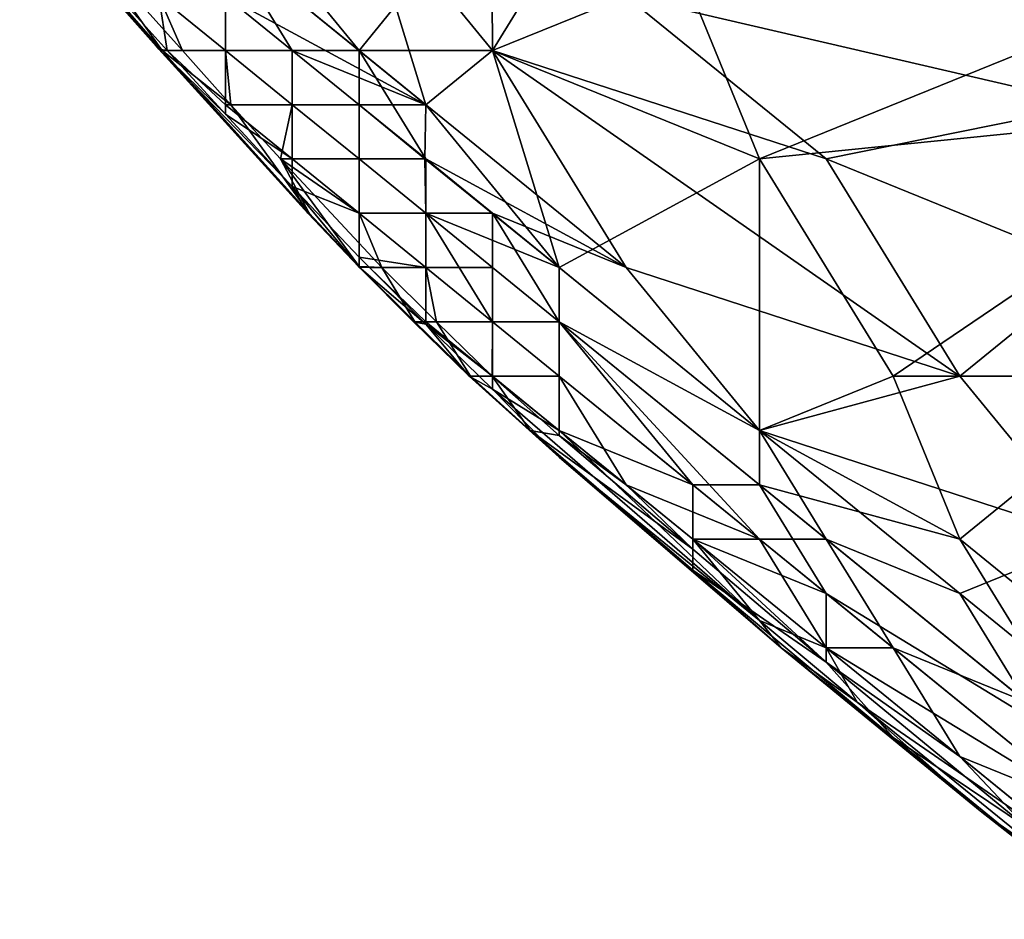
# Model space of a CAD drawing. Extents: x -0.7 to 0.7, y -0.35 to 0.35.
# Tile 1 of 226: x -0.6342 to -0.5778, y -0.2372 to -0.1857. Entities that reach past the tile are written whole.
import ezdxf

# ---------------------------------------------------------------- set-up
doc = ezdxf.new("R2010")
doc.units = 0

msp = doc.modelspace()

# ---------------------------------------------------------------- linework, layer by layer
for points in [[(-0.599483, -0.184378, 0.412447), (-0.588027, -0.171949, 0.412495), (-0.572753, -0.190592, 0.412451)], [(-0.572753, -0.190592, 0.412451), (-0.588027, -0.171949, 0.412495), (-0.565116, -0.181271, 0.412442)], [(-0.614757, -0.178163, 0.437001), (-0.60712, -0.187485, 0.436965), (-0.599483, -0.175056, 0.437036)], [(-0.591846, -0.1937, 0.436995), (-0.599483, -0.175056, 0.437036), (-0.60712, -0.187485, 0.436965)], [(-0.591846, -0.1937, 0.436995), (-0.568934, -0.184378, 0.437015), (-0.599483, -0.175056, 0.437036)], [(-0.630031, -0.183104, 0.42714), (-0.634171, -0.178163, 0.422247), (-0.626016, -0.187485, 0.422247)], [(-0.626016, -0.187485, 0.422247), (-0.634171, -0.178163, 0.422247), (-0.630424, -0.181271, 0.417355)], [(-0.622394, -0.178163, 0.41235), (-0.607181, -0.178163, 0.412463), (-0.614757, -0.187485, 0.412411)], [(-0.610938, -0.190592, 0.436973), (-0.614757, -0.178163, 0.437001), (-0.622394, -0.181271, 0.437013)], [(-0.622394, -0.181271, 0.412479), (-0.622394, -0.178163, 0.41235), (-0.614757, -0.187485, 0.412411)], [(-0.614757, -0.187485, 0.412411), (-0.607181, -0.178163, 0.412463), (-0.60712, -0.187485, 0.41245)], [(-0.610938, -0.190592, 0.436973), (-0.60712, -0.187485, 0.436965), (-0.614757, -0.178163, 0.437001)], [(-0.60712, -0.187485, 0.41245), (-0.607181, -0.178163, 0.412463), (-0.599483, -0.184378, 0.412447)], [(-0.626016, -0.187485, 0.422247), (-0.630424, -0.181271, 0.417355), (-0.624852, -0.187485, 0.417355)], [(-0.630424, -0.181271, 0.417355), (-0.626213, -0.184378, 0.415467), (-0.624852, -0.187485, 0.417355)], [(-0.622394, -0.184378, 0.4367), (-0.610938, -0.190592, 0.436973), (-0.622394, -0.181271, 0.437013)], [(-0.614757, -0.187485, 0.412411), (-0.618575, -0.187485, 0.412762), (-0.622394, -0.181271, 0.412479)], [(-0.618575, -0.187485, 0.412762), (-0.622394, -0.184378, 0.412998), (-0.622394, -0.181271, 0.412479)], [(-0.630031, -0.182709, 0.432032), (-0.62573, -0.187485, 0.432032), (-0.626213, -0.184378, 0.43479)], [(-0.62573, -0.187485, 0.432032), (-0.630031, -0.182709, 0.432032), (-0.626213, -0.187423, 0.42714)], [(-0.630031, -0.182709, 0.432032), (-0.630031, -0.183104, 0.42714), (-0.626213, -0.187423, 0.42714)], [(-0.626213, -0.187423, 0.42714), (-0.630031, -0.183104, 0.42714), (-0.626016, -0.187485, 0.422247)], [(-0.622394, -0.187485, 0.414453), (-0.626213, -0.184378, 0.415467), (-0.622394, -0.184378, 0.412998)], [(-0.624852, -0.187485, 0.417355), (-0.626213, -0.184378, 0.415467), (-0.622394, -0.187485, 0.414453)], [(-0.626213, -0.184378, 0.43479), (-0.622394, -0.187485, 0.435548), (-0.622394, -0.184378, 0.4367)], [(-0.62573, -0.187485, 0.432032), (-0.622394, -0.187485, 0.435548), (-0.626213, -0.184378, 0.43479)], [(-0.622394, -0.184378, 0.4367), (-0.622394, -0.187485, 0.435548), (-0.618575, -0.187485, 0.436833)], [(-0.622394, -0.184378, 0.4367), (-0.618575, -0.187485, 0.436833), (-0.610938, -0.190592, 0.436973)], [(-0.618575, -0.187485, 0.412762), (-0.622394, -0.187485, 0.414453), (-0.622394, -0.184378, 0.412998)], [(-0.60712, -0.187485, 0.41245), (-0.599483, -0.184378, 0.412447), (-0.588027, -0.1937, 0.412441)], [(-0.599483, -0.184378, 0.412447), (-0.572753, -0.190592, 0.412451), (-0.588027, -0.1937, 0.412441)], [(-0.591846, -0.1937, 0.436995), (-0.561297, -0.190592, 0.436999), (-0.568934, -0.184378, 0.437015)], [(-0.626213, -0.187423, 0.42714), (-0.622394, -0.19114, 0.432032), (-0.62573, -0.187485, 0.432032)], [(-0.626213, -0.187423, 0.42714), (-0.618575, -0.19527, 0.432032), (-0.622394, -0.19114, 0.432032)], [(-0.617617, -0.196807, 0.422247), (-0.626213, -0.187423, 0.42714), (-0.626016, -0.187485, 0.422247)], [(-0.618575, -0.19527, 0.432032), (-0.626213, -0.187423, 0.42714), (-0.617691, -0.196807, 0.42714)], [(-0.617691, -0.196807, 0.42714), (-0.626213, -0.187423, 0.42714), (-0.617617, -0.196807, 0.422247)], [(-0.624852, -0.187485, 0.417355), (-0.622083, -0.190592, 0.417355), (-0.626016, -0.187485, 0.422247)], [(-0.622083, -0.190592, 0.417355), (-0.617617, -0.196807, 0.422247), (-0.626016, -0.187485, 0.422247)], [(-0.622394, -0.187485, 0.435548), (-0.62573, -0.187485, 0.432032), (-0.622394, -0.190592, 0.432775)], [(-0.62573, -0.187485, 0.432032), (-0.622394, -0.19114, 0.432032), (-0.622394, -0.190592, 0.432775)], [(-0.622083, -0.190592, 0.417355), (-0.624852, -0.187485, 0.417355), (-0.622394, -0.187485, 0.414453)], [(-0.618575, -0.190592, 0.436066), (-0.618575, -0.187485, 0.436833), (-0.622394, -0.187485, 0.435548)], [(-0.622394, -0.190592, 0.432775), (-0.618575, -0.190592, 0.436066), (-0.622394, -0.187485, 0.435548)], [(-0.618575, -0.190592, 0.413785), (-0.622394, -0.187485, 0.414453), (-0.618575, -0.187485, 0.412762)], [(-0.622083, -0.190592, 0.417355), (-0.622394, -0.187485, 0.414453), (-0.618575, -0.190592, 0.413785)], [(-0.614757, -0.190592, 0.412599), (-0.618575, -0.187485, 0.412762), (-0.614757, -0.187485, 0.412411)], [(-0.618575, -0.187485, 0.436833), (-0.618575, -0.190592, 0.436066), (-0.614757, -0.190592, 0.436893)], [(-0.618575, -0.187485, 0.436833), (-0.614757, -0.190592, 0.436893), (-0.610938, -0.190592, 0.436973)], [(-0.614757, -0.190592, 0.412599), (-0.618575, -0.190592, 0.413785), (-0.618575, -0.187485, 0.412762)], [(-0.599483, -0.199914, 0.412391), (-0.614757, -0.187485, 0.412411), (-0.60712, -0.187485, 0.41245)], [(-0.610938, -0.1937, 0.412541), (-0.614757, -0.190592, 0.412599), (-0.614757, -0.187485, 0.412411)], [(-0.599483, -0.199914, 0.412391), (-0.610938, -0.1937, 0.412541), (-0.614757, -0.187485, 0.412411)], [(-0.610938, -0.190592, 0.436973), (-0.603301, -0.199914, 0.436978), (-0.60712, -0.187485, 0.436965)], [(-0.603301, -0.199914, 0.436978), (-0.591846, -0.1937, 0.436995), (-0.60712, -0.187485, 0.436965)], [(-0.58039, -0.206129, 0.412481), (-0.60712, -0.187485, 0.41245), (-0.588027, -0.1937, 0.412441)], [(-0.599483, -0.199914, 0.412391), (-0.60712, -0.187485, 0.41245), (-0.58039, -0.206129, 0.412481)], [(-0.622394, -0.190592, 0.432775), (-0.618575, -0.1937, 0.433902), (-0.618575, -0.190592, 0.436066)], [(-0.622394, -0.19114, 0.432032), (-0.618575, -0.1937, 0.433902), (-0.622394, -0.190592, 0.432775)], [(-0.622083, -0.190592, 0.417355), (-0.619257, -0.1937, 0.417355), (-0.617617, -0.196807, 0.422247)], [(-0.622083, -0.190592, 0.417355), (-0.618575, -0.190592, 0.413785), (-0.619257, -0.1937, 0.417355)], [(-0.618575, -0.190592, 0.413785), (-0.618575, -0.1937, 0.416371), (-0.619257, -0.1937, 0.417355)], [(-0.614757, -0.1937, 0.436409), (-0.614757, -0.190592, 0.436893), (-0.618575, -0.190592, 0.436066)], [(-0.618575, -0.1937, 0.433902), (-0.614757, -0.1937, 0.436409), (-0.618575, -0.190592, 0.436066)], [(-0.614757, -0.1937, 0.413306), (-0.618575, -0.190592, 0.413785), (-0.614757, -0.190592, 0.412599)], [(-0.618575, -0.1937, 0.416371), (-0.618575, -0.190592, 0.413785), (-0.614757, -0.1937, 0.413306)], [(-0.610938, -0.1937, 0.412541), (-0.614757, -0.1937, 0.413306), (-0.614757, -0.190592, 0.412599)], [(-0.610938, -0.190592, 0.436973), (-0.614757, -0.190592, 0.436893), (-0.610994, -0.1937, 0.436924)], [(-0.610994, -0.1937, 0.436924), (-0.614757, -0.190592, 0.436893), (-0.614757, -0.1937, 0.436409)], [(-0.610994, -0.1937, 0.436924), (-0.603301, -0.199914, 0.436978), (-0.610938, -0.190592, 0.436973)], [(-0.584208, -0.206129, 0.436929), (-0.561297, -0.190592, 0.436999), (-0.591846, -0.1937, 0.436995)], [(-0.588027, -0.1937, 0.412441), (-0.572753, -0.190592, 0.412451), (-0.572753, -0.199914, 0.41246)], [(-0.568934, -0.206129, 0.436964), (-0.561297, -0.190592, 0.436999), (-0.584208, -0.206129, 0.436929)], [(-0.622394, -0.19114, 0.432032), (-0.618575, -0.19527, 0.432032), (-0.618575, -0.1937, 0.433902)], [(-0.619257, -0.1937, 0.417355), (-0.618575, -0.1937, 0.416371), (-0.614757, -0.196807, 0.415258)], [(-0.614757, -0.199844, 0.422247), (-0.617617, -0.196807, 0.422247), (-0.619257, -0.1937, 0.417355)], [(-0.613445, -0.199914, 0.417355), (-0.614757, -0.199844, 0.422247), (-0.619257, -0.1937, 0.417355)], [(-0.613445, -0.199914, 0.417355), (-0.619257, -0.1937, 0.417355), (-0.614757, -0.196807, 0.415258)], [(-0.618575, -0.1937, 0.433902), (-0.614757, -0.196807, 0.434785), (-0.614757, -0.1937, 0.436409)], [(-0.618575, -0.19527, 0.432032), (-0.614757, -0.196807, 0.434785), (-0.618575, -0.1937, 0.433902)], [(-0.614757, -0.196807, 0.415258), (-0.618575, -0.1937, 0.416371), (-0.614757, -0.1937, 0.413306)], [(-0.614757, -0.1937, 0.436409), (-0.614757, -0.196807, 0.434785), (-0.610938, -0.196807, 0.436603)], [(-0.610994, -0.1937, 0.436924), (-0.614757, -0.1937, 0.436409), (-0.610938, -0.196807, 0.436603)], [(-0.610938, -0.196807, 0.413022), (-0.614757, -0.1937, 0.413306), (-0.610938, -0.1937, 0.412541)], [(-0.614757, -0.196807, 0.415258), (-0.614757, -0.1937, 0.413306), (-0.610938, -0.196807, 0.413022)], [(-0.610938, -0.196807, 0.436603), (-0.603301, -0.199914, 0.436978), (-0.610994, -0.1937, 0.436924)], [(-0.60712, -0.196807, 0.41248), (-0.610938, -0.196807, 0.413022), (-0.610938, -0.1937, 0.412541)], [(-0.60712, -0.196807, 0.41248), (-0.610938, -0.1937, 0.412541), (-0.599483, -0.199914, 0.412391)], [(-0.603301, -0.199914, 0.436978), (-0.591846, -0.209236, 0.43693), (-0.591846, -0.1937, 0.436995)], [(-0.591846, -0.209236, 0.43693), (-0.584208, -0.206129, 0.436929), (-0.591846, -0.1937, 0.436995)], [(-0.58039, -0.206129, 0.412481), (-0.588027, -0.1937, 0.412441), (-0.572753, -0.199914, 0.41246)], [(-0.614757, -0.199308, 0.432032), (-0.618575, -0.19527, 0.432032), (-0.614757, -0.199885, 0.42714)], [(-0.618575, -0.19527, 0.432032), (-0.617691, -0.196807, 0.42714), (-0.614757, -0.199885, 0.42714)], [(-0.618575, -0.19527, 0.432032), (-0.614757, -0.199308, 0.432032), (-0.614757, -0.196807, 0.434785)], [(-0.614757, -0.199885, 0.42714), (-0.617691, -0.196807, 0.42714), (-0.614757, -0.199844, 0.422247)], [(-0.617691, -0.196807, 0.42714), (-0.617617, -0.196807, 0.422247), (-0.614757, -0.199844, 0.422247)], [(-0.614757, -0.196807, 0.434785), (-0.610938, -0.199914, 0.435369), (-0.610938, -0.196807, 0.436603)], [(-0.614757, -0.199308, 0.432032), (-0.610938, -0.199914, 0.435369), (-0.614757, -0.196807, 0.434785)], [(-0.610938, -0.199914, 0.414547), (-0.614757, -0.196807, 0.415258), (-0.610938, -0.196807, 0.413022)], [(-0.613445, -0.199914, 0.417355), (-0.614757, -0.196807, 0.415258), (-0.610938, -0.199914, 0.414547)], [(-0.60712, -0.199914, 0.412845), (-0.610938, -0.196807, 0.413022), (-0.60712, -0.196807, 0.41248)], [(-0.610938, -0.199914, 0.414547), (-0.610938, -0.196807, 0.413022), (-0.60712, -0.199914, 0.412845)], [(-0.610938, -0.196807, 0.436603), (-0.60712, -0.203022, 0.435808), (-0.603301, -0.203022, 0.436859)], [(-0.610938, -0.196807, 0.436603), (-0.603301, -0.203022, 0.436859), (-0.603301, -0.199914, 0.436978)], [(-0.60712, -0.203022, 0.435808), (-0.610938, -0.196807, 0.436603), (-0.610938, -0.199914, 0.435369)], [(-0.591846, -0.209236, 0.412403), (-0.60712, -0.196807, 0.41248), (-0.599483, -0.199914, 0.412391)], [(-0.603301, -0.203022, 0.41272), (-0.60712, -0.196807, 0.41248), (-0.591846, -0.209236, 0.412403)], [(-0.603301, -0.203022, 0.41272), (-0.60712, -0.199914, 0.412845), (-0.60712, -0.196807, 0.41248)], [(-0.614757, -0.199308, 0.432032), (-0.614154, -0.199914, 0.432032), (-0.610938, -0.199914, 0.435369)], [(-0.614757, -0.199885, 0.42714), (-0.614154, -0.199914, 0.432032), (-0.614757, -0.199308, 0.432032)], [(-0.614757, -0.199844, 0.422247), (-0.611634, -0.203022, 0.42714), (-0.614757, -0.199885, 0.42714)], [(-0.611573, -0.203022, 0.422247), (-0.611634, -0.203022, 0.42714), (-0.614757, -0.199844, 0.422247)], [(-0.613445, -0.199914, 0.417355), (-0.611573, -0.203022, 0.422247), (-0.614757, -0.199844, 0.422247)], [(-0.614757, -0.199885, 0.42714), (-0.610938, -0.203144, 0.432032), (-0.614154, -0.199914, 0.432032)], [(-0.611634, -0.203022, 0.42714), (-0.610938, -0.203144, 0.432032), (-0.614757, -0.199885, 0.42714)], [(-0.610938, -0.199914, 0.435369), (-0.614154, -0.199914, 0.432032), (-0.610938, -0.203022, 0.432213)], [(-0.614154, -0.199914, 0.432032), (-0.610938, -0.203144, 0.432032), (-0.610938, -0.203022, 0.432213)], [(-0.610321, -0.203022, 0.417355), (-0.613445, -0.199914, 0.417355), (-0.610938, -0.199914, 0.414547)], [(-0.613445, -0.199914, 0.417355), (-0.610321, -0.203022, 0.417355), (-0.611573, -0.203022, 0.422247)], [(-0.610938, -0.203022, 0.432213), (-0.60712, -0.203022, 0.435808), (-0.610938, -0.199914, 0.435369)], [(-0.60712, -0.203022, 0.414063), (-0.610938, -0.199914, 0.414547), (-0.60712, -0.199914, 0.412845)], [(-0.610321, -0.203022, 0.417355), (-0.610938, -0.199914, 0.414547), (-0.60712, -0.203022, 0.414063)], [(-0.603301, -0.203022, 0.41272), (-0.60712, -0.203022, 0.414063), (-0.60712, -0.199914, 0.412845)], [(-0.603301, -0.199914, 0.436978), (-0.603301, -0.203022, 0.436859), (-0.591846, -0.209236, 0.43693)], [(-0.591846, -0.209236, 0.412403), (-0.599483, -0.199914, 0.412391), (-0.58039, -0.206129, 0.412481)], [(-0.572753, -0.215451, 0.412477), (-0.58039, -0.206129, 0.412481), (-0.572753, -0.199914, 0.41246)], [(-0.610938, -0.203144, 0.432032), (-0.611634, -0.203022, 0.42714), (-0.608456, -0.206129, 0.42714)], [(-0.608456, -0.206129, 0.42714), (-0.611634, -0.203022, 0.42714), (-0.611573, -0.203022, 0.422247)], [(-0.608374, -0.206129, 0.422247), (-0.608456, -0.206129, 0.42714), (-0.611573, -0.203022, 0.422247)], [(-0.610321, -0.203022, 0.417355), (-0.608374, -0.206129, 0.422247), (-0.611573, -0.203022, 0.422247)], [(-0.610938, -0.203022, 0.432213), (-0.60712, -0.206129, 0.433071), (-0.60712, -0.203022, 0.435808)], [(-0.610938, -0.203144, 0.432032), (-0.60712, -0.206129, 0.433071), (-0.610938, -0.203022, 0.432213)], [(-0.610938, -0.203144, 0.432032), (-0.60712, -0.20686, 0.432032), (-0.60712, -0.206129, 0.433071)], [(-0.608456, -0.206129, 0.42714), (-0.60712, -0.20686, 0.432032), (-0.610938, -0.203144, 0.432032)], [(-0.610321, -0.203022, 0.417355), (-0.607151, -0.206129, 0.417355), (-0.608374, -0.206129, 0.422247)], [(-0.610321, -0.203022, 0.417355), (-0.60712, -0.203022, 0.414063), (-0.607151, -0.206129, 0.417355)], [(-0.607151, -0.206129, 0.417355), (-0.60712, -0.203022, 0.414063), (-0.603301, -0.206129, 0.413757)], [(-0.603301, -0.206129, 0.436119), (-0.603301, -0.203022, 0.436859), (-0.60712, -0.203022, 0.435808)], [(-0.60712, -0.206129, 0.433071), (-0.603301, -0.206129, 0.436119), (-0.60712, -0.203022, 0.435808)], [(-0.603301, -0.206129, 0.413757), (-0.60712, -0.203022, 0.414063), (-0.603301, -0.203022, 0.41272)], [(-0.603301, -0.203022, 0.436859), (-0.595664, -0.212344, 0.436251), (-0.591846, -0.212344, 0.436826)], [(-0.603301, -0.203022, 0.436859), (-0.591846, -0.212344, 0.436826), (-0.591846, -0.209236, 0.43693)], [(-0.595664, -0.212344, 0.436251), (-0.603301, -0.203022, 0.436859), (-0.603301, -0.206129, 0.436119)], [(-0.588027, -0.215451, 0.412608), (-0.591846, -0.215451, 0.413531), (-0.603301, -0.203022, 0.41272)], [(-0.588027, -0.215451, 0.412608), (-0.603301, -0.203022, 0.41272), (-0.591846, -0.209236, 0.412403)], [(-0.591846, -0.215451, 0.413531), (-0.603301, -0.206129, 0.413757), (-0.603301, -0.203022, 0.41272)], [(-0.603301, -0.210768, 0.42714), (-0.60712, -0.20686, 0.432032), (-0.608456, -0.206129, 0.42714)], [(-0.608374, -0.206129, 0.422247), (-0.603301, -0.210768, 0.42714), (-0.608456, -0.206129, 0.42714)], [(-0.604973, -0.209236, 0.422247), (-0.603301, -0.210768, 0.42714), (-0.608374, -0.206129, 0.422247)], [(-0.607151, -0.206129, 0.417355), (-0.604973, -0.209236, 0.422247), (-0.608374, -0.206129, 0.422247)], [(-0.603301, -0.209524, 0.417355), (-0.604973, -0.209236, 0.422247), (-0.607151, -0.206129, 0.417355)], [(-0.603301, -0.209236, 0.416905), (-0.607151, -0.206129, 0.417355), (-0.603301, -0.206129, 0.413757)], [(-0.603301, -0.209524, 0.417355), (-0.607151, -0.206129, 0.417355), (-0.603301, -0.209236, 0.416905)], [(-0.60712, -0.206129, 0.433071), (-0.603301, -0.209236, 0.433561), (-0.603301, -0.206129, 0.436119)], [(-0.60712, -0.20686, 0.432032), (-0.603301, -0.209236, 0.433561), (-0.60712, -0.206129, 0.433071)], [(-0.603301, -0.209236, 0.433561), (-0.595664, -0.212344, 0.436251), (-0.603301, -0.206129, 0.436119)], [(-0.599483, -0.212344, 0.416663), (-0.603301, -0.209236, 0.416905), (-0.603301, -0.206129, 0.413757)], [(-0.599483, -0.212344, 0.416663), (-0.603301, -0.206129, 0.413757), (-0.591846, -0.215451, 0.413531)], [(-0.591846, -0.209236, 0.412403), (-0.58039, -0.206129, 0.412481), (-0.572753, -0.215451, 0.412477)], [(-0.58039, -0.215451, 0.4369), (-0.584208, -0.206129, 0.436929), (-0.591846, -0.209236, 0.43693)], [(-0.58039, -0.215451, 0.4369), (-0.568934, -0.206129, 0.436964), (-0.584208, -0.206129, 0.436929)], [(-0.568934, -0.206129, 0.436964), (-0.58039, -0.215451, 0.4369), (-0.572753, -0.221665, 0.436904)], [(-0.60712, -0.20686, 0.432032), (-0.591846, -0.220112, 0.432032), (-0.603301, -0.209236, 0.433561)], [(-0.591846, -0.220112, 0.432032), (-0.60712, -0.20686, 0.432032), (-0.603301, -0.210768, 0.42714)], [(-0.603301, -0.210768, 0.42714), (-0.604973, -0.209236, 0.422247), (-0.595664, -0.217231, 0.422247)], [(-0.595664, -0.217231, 0.422247), (-0.604973, -0.209236, 0.422247), (-0.595664, -0.216016, 0.417355)], [(-0.604973, -0.209236, 0.422247), (-0.603301, -0.209524, 0.417355), (-0.595664, -0.216016, 0.417355)], [(-0.591846, -0.220112, 0.432032), (-0.595664, -0.215451, 0.433933), (-0.603301, -0.209236, 0.433561)], [(-0.603301, -0.209524, 0.417355), (-0.603301, -0.209236, 0.416905), (-0.599483, -0.212344, 0.416663)], [(-0.603301, -0.209236, 0.433561), (-0.595664, -0.215451, 0.433933), (-0.595664, -0.212344, 0.436251)], [(-0.603301, -0.209524, 0.417355), (-0.599483, -0.212344, 0.416663), (-0.595664, -0.216016, 0.417355)], [(-0.591846, -0.209236, 0.412403), (-0.572753, -0.215451, 0.412477), (-0.58039, -0.218558, 0.412455)], [(-0.591846, -0.212344, 0.436826), (-0.58039, -0.215451, 0.4369), (-0.591846, -0.209236, 0.43693)], [(-0.58039, -0.218558, 0.412455), (-0.588027, -0.215451, 0.412608), (-0.591846, -0.209236, 0.412403)], [(-0.590606, -0.221665, 0.42714), (-0.591846, -0.220112, 0.432032), (-0.603301, -0.210768, 0.42714)], [(-0.595664, -0.217231, 0.422247), (-0.590606, -0.221665, 0.42714), (-0.603301, -0.210768, 0.42714)], [(-0.595664, -0.215451, 0.416507), (-0.599483, -0.212344, 0.416663), (-0.591846, -0.215451, 0.413531)], [(-0.595664, -0.216016, 0.417355), (-0.599483, -0.212344, 0.416663), (-0.595664, -0.215451, 0.416507)], [(-0.588027, -0.218558, 0.436383), (-0.591846, -0.212344, 0.436826), (-0.595664, -0.212344, 0.436251)], [(-0.595664, -0.215451, 0.433933), (-0.588027, -0.218558, 0.436383), (-0.595664, -0.212344, 0.436251)], [(-0.572753, -0.22788, 0.436881), (-0.58039, -0.215451, 0.4369), (-0.591846, -0.212344, 0.436826)], [(-0.588027, -0.218558, 0.436383), (-0.572753, -0.22788, 0.436881), (-0.591846, -0.212344, 0.436826)], [(-0.588027, -0.222491, 0.417355), (-0.595664, -0.216016, 0.417355), (-0.595664, -0.215451, 0.416507)], [(-0.595664, -0.215451, 0.433933), (-0.588027, -0.221665, 0.434283), (-0.588027, -0.218558, 0.436383)], [(-0.591846, -0.220112, 0.432032), (-0.588027, -0.221665, 0.434283), (-0.595664, -0.215451, 0.433933)], [(-0.588027, -0.221665, 0.416137), (-0.595664, -0.215451, 0.416507), (-0.591846, -0.215451, 0.413531)], [(-0.588027, -0.222491, 0.417355), (-0.595664, -0.215451, 0.416507), (-0.588027, -0.221665, 0.416137)], [(-0.584208, -0.221665, 0.413398), (-0.591846, -0.215451, 0.413531), (-0.588027, -0.215451, 0.412608)], [(-0.588027, -0.221665, 0.416137), (-0.591846, -0.215451, 0.413531), (-0.584208, -0.221665, 0.413398)], [(-0.576571, -0.224773, 0.412602), (-0.584208, -0.221665, 0.413398), (-0.588027, -0.215451, 0.412608)], [(-0.58039, -0.218558, 0.412455), (-0.576571, -0.224773, 0.412602), (-0.588027, -0.215451, 0.412608)], [(-0.568934, -0.22788, 0.412358), (-0.58039, -0.218558, 0.412455), (-0.572753, -0.215451, 0.412477)], [(-0.572753, -0.221665, 0.436904), (-0.58039, -0.215451, 0.4369), (-0.572753, -0.22788, 0.436881)], [(-0.588027, -0.222491, 0.417355), (-0.595664, -0.217231, 0.422247), (-0.595664, -0.216016, 0.417355)], [(-0.590606, -0.221665, 0.42714), (-0.595664, -0.217231, 0.422247), (-0.584208, -0.226796, 0.422247)], [(-0.584208, -0.226796, 0.422247), (-0.595664, -0.217231, 0.422247), (-0.588027, -0.222491, 0.417355)], [(-0.572753, -0.230987, 0.436409), (-0.572753, -0.22788, 0.436881), (-0.588027, -0.218558, 0.436383)], [(-0.588027, -0.221665, 0.434283), (-0.572753, -0.230987, 0.436409), (-0.588027, -0.218558, 0.436383)], [(-0.58039, -0.218558, 0.412455), (-0.568934, -0.22788, 0.412358), (-0.576571, -0.224773, 0.412602)], [(-0.591846, -0.220112, 0.432032), (-0.586259, -0.224773, 0.432032), (-0.588027, -0.221665, 0.434283)], [(-0.586259, -0.224773, 0.432032), (-0.591846, -0.220112, 0.432032), (-0.590606, -0.221665, 0.42714)], [(-0.579227, -0.230987, 0.42714), (-0.586259, -0.224773, 0.432032), (-0.590606, -0.221665, 0.42714)], [(-0.584208, -0.226796, 0.422247), (-0.579227, -0.230987, 0.42714), (-0.590606, -0.221665, 0.42714)], [(-0.58039, -0.22788, 0.415949), (-0.588027, -0.221665, 0.416137), (-0.584208, -0.221665, 0.413398)], [(-0.588027, -0.222491, 0.417355), (-0.588027, -0.221665, 0.416137), (-0.58039, -0.22788, 0.415949)], [(-0.588027, -0.221665, 0.434283), (-0.572753, -0.234095, 0.434327), (-0.572753, -0.230987, 0.436409)], [(-0.586259, -0.224773, 0.432032), (-0.572753, -0.234095, 0.434327), (-0.588027, -0.221665, 0.434283)], [(-0.572753, -0.230987, 0.413314), (-0.584208, -0.221665, 0.413398), (-0.576571, -0.224773, 0.412602)], [(-0.58039, -0.22788, 0.415949), (-0.584208, -0.221665, 0.413398), (-0.572753, -0.230987, 0.413314)], [(-0.576571, -0.231924, 0.417355), (-0.584208, -0.226796, 0.422247), (-0.588027, -0.222491, 0.417355)], [(-0.576571, -0.231924, 0.417355), (-0.588027, -0.222491, 0.417355), (-0.58039, -0.22788, 0.415949)], [(-0.586259, -0.224773, 0.432032), (-0.574791, -0.234095, 0.432032), (-0.572753, -0.234095, 0.434327)], [(-0.574791, -0.234095, 0.432032), (-0.586259, -0.224773, 0.432032), (-0.579227, -0.230987, 0.42714)], [(-0.575253, -0.234095, 0.422247), (-0.584208, -0.226796, 0.422247), (-0.576571, -0.231924, 0.417355)], [(-0.579227, -0.230987, 0.42714), (-0.584208, -0.226796, 0.422247), (-0.575253, -0.234095, 0.422247)], [(-0.576571, -0.230987, 0.415927), (-0.58039, -0.22788, 0.415949), (-0.572753, -0.230987, 0.413314)], [(-0.576571, -0.231924, 0.417355), (-0.58039, -0.22788, 0.415949), (-0.576571, -0.230987, 0.415927)], [(-0.574791, -0.234095, 0.432032), (-0.579227, -0.230987, 0.42714), (-0.5713, -0.237202, 0.42714)], [(-0.5713, -0.237202, 0.42714), (-0.579227, -0.230987, 0.42714), (-0.575253, -0.234095, 0.422247)]]:
    msp.add_3dface(points)

doc.saveas('drawing.dxf')
